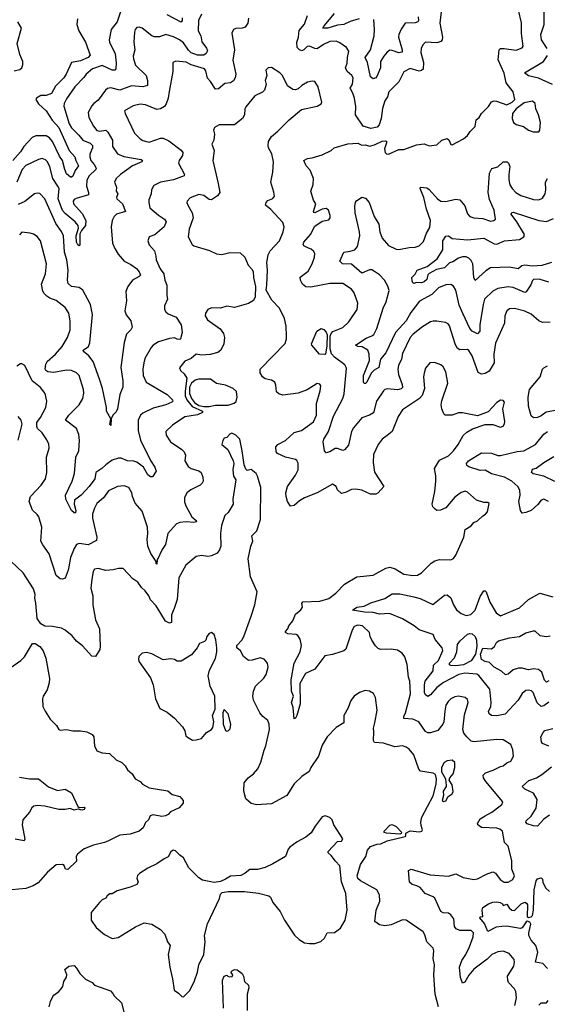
# Model space of a CAD drawing. Extents: x 2143765 to 2212931, y 878955 to 1017455.
# Tile 158 of 256: x 2159038 to 2163182, y 947024 to 954762. Entities that reach past the tile are written whole.
import ezdxf

# ---------------------------------------------------------------- set-up
doc = ezdxf.new("R2010")
doc.units = 0

msp = doc.modelspace()

# ---------------------------------------------------------------- linework, layer by layer
at = {"layer": '0CON20XD'}
for points in [[(2159490.9, 954769.1), (2159485.6, 954725), (2159503.6, 954675), (2159554.4, 954585), (2159590.8, 954485), (2159575.6, 954465), (2159515, 954439.2), (2159443.8, 954426.2), (2159402.9, 954335), (2159383.2, 954305), (2159319.4, 954240.6), (2159287.8, 954182.2), (2159245, 954167.1), (2159205, 954165.4), (2159169.2, 954145), (2159164.6, 954135), (2159185, 954100.5), (2159245.2, 954045.2), (2159293.3, 953973.3), (2159346.4, 953916.4), (2159425.7, 953735.7), (2159471.8, 953685), (2159479.6, 953655), (2159500.9, 953615), (2159472.6, 953577.4), (2159455, 953532.9), (2159445, 953524.3), (2159436, 953526), (2159405, 953551.2), (2159391.1, 953585), (2159375.3, 953655), (2159350.8, 953690.8), (2159295, 953804.6), (2159271.1, 953835), (2159245, 953849.5), (2159165, 953848.7), (2159135, 953837.3), (2159069.3, 953765), (2159045.3, 953725), (2158983.7, 953656.3)], [(2159829.1, 954825), (2159803.4, 954746.6), (2159757.5, 954685), (2159740, 954605), (2159743.3, 954585), (2159788.9, 954495), (2159795.3, 954424.7), (2159792.5, 954375), (2159784.3, 954365.7), (2159765, 954365.5), (2159685, 954402.1), (2159610.8, 954375), (2159559.5, 954335), (2159541.9, 954308.1), (2159469.6, 954235), (2159405, 954140), (2159386.7, 954105), (2159384.1, 954084.1), (2159426.3, 953945), (2159445, 953911.5), (2159503.3, 953855), (2159533.3, 953815), (2159592.4, 953792.4), (2159610.8, 953775), (2159610.7, 953755), (2159589.2, 953705), (2159587.6, 953685), (2159597.8, 953655), (2159623.5, 953625), (2159639.1, 953595), (2159635.3, 953584.8), (2159583.6, 953535), (2159565, 953501.2), (2159562.1, 953455), (2159578.5, 953405), (2159578, 953385), (2159481.7, 953358.3), (2159465, 953348.6), (2159457.5, 953335), (2159461.2, 953315), (2159529.3, 953239.3), (2159556.5, 953185), (2159555, 953145.7), (2159523.3, 953106.7), (2159511.2, 953078.8), (2159510, 952990), (2159505, 952986.2), (2159495, 952993.6), (2159483.5, 953015), (2159481.8, 953065), (2159498.9, 953125), (2159497.1, 953145), (2159474.3, 953175), (2159395, 953240), (2159375, 953263.3), (2159340.7, 953355), (2159346.6, 953435), (2159338.4, 953455), (2159297.8, 953515), (2159275.4, 953605), (2159256.4, 953645), (2159240.2, 953660.2), (2159215, 953671.1), (2159185, 953664.4), (2159085, 953615.5), (2159057.5, 953585), (2159015, 953484.4)], [(2160465.8, 954805), (2160441.8, 954755), (2160439.1, 954675), (2160461.2, 954635), (2160469.5, 954589.5), (2160505, 954540), (2160512.5, 954517.5), (2160503.7, 954496.3), (2160485, 954483.1), (2160435, 954482.7), (2160385, 954502.1), (2160363.3, 954523.3), (2160325, 954580.5), (2160292.7, 954605), (2160245, 954628), (2160185, 954647.1), (2160135, 954628.9), (2160095, 954626.7), (2160075, 954635.4), (2160000, 954695), (2159975, 954703.5), (2159959.1, 954700.9), (2159945.5, 954685), (2159939.6, 954665), (2159935.6, 954585), (2159941.5, 954525), (2159930, 954475), (2159932.1, 954455), (2159946.8, 954405), (2160031.1, 954325), (2160040.5, 954285), (2160040.8, 954245), (2160004, 954236), (2159915, 954242.7), (2159825, 954209.7), (2159755, 954225.9), (2159728.5, 954221.5), (2159712.2, 954207.7), (2159655, 954130.8), (2159620, 954105), (2159604.3, 954085), (2159575, 954032.5), (2159580.6, 953995), (2159617.1, 953925), (2159645, 953890.5), (2159665, 953885.4), (2159713.3, 953893.3), (2159729.8, 953879.8), (2159766.2, 953815), (2159766.4, 953765), (2159805, 953709.4), (2159855, 953686.7), (2159992.5, 953665), (2160003.3, 953655), (2159996.7, 953645), (2159925, 953613.6), (2159829.4, 953545), (2159795.6, 953515), (2159781.5, 953485), (2159797.1, 953445), (2159796.7, 953415), (2159807.5, 953395), (2159798.6, 953365), (2159801.4, 953355), (2159845.6, 953315), (2159870, 953255), (2159797.5, 953235), (2159779.2, 953215), (2159765, 953183.3), (2159756.9, 953135), (2159768.1, 953005), (2159783.9, 952963.9), (2159810.6, 952920.6), (2159859.2, 952865), (2159911.7, 952838.3), (2159955, 952805.8), (2159975, 952782), (2159985.7, 952755), (2159976.3, 952743.7), (2159924.6, 952715.4), (2159886.7, 952665), (2159872.6, 952627.4), (2159877.8, 952552.2), (2159862.7, 952475), (2159875, 952442), (2159910, 952395), (2159921.4, 952345), (2159912, 952325), (2159877.8, 952292.2), (2159857.5, 952225), (2159832.1, 952027.9), (2159847, 951923), (2159846.7, 951875), (2159823.2, 951816.8), (2159805.7, 951705), (2159795, 951681.2), (2159770, 951655), (2159757.5, 951625), (2159755, 951572.5), (2159745, 951580), (2159752.5, 951625), (2159720, 951685), (2159720.8, 951715), (2159689.2, 951865), (2159665, 951936.7), (2159615.5, 952075), (2159580.5, 952120.5), (2159539.2, 952155), (2159536, 952165), (2159577.1, 952195), (2159587.6, 952222.4), (2159608.4, 952445), (2159594.7, 952524.7), (2159535, 952636.5), (2159505, 952657.1), (2159445, 952665.6), (2159417.9, 952687.9), (2159412, 952715), (2159418.4, 952795), (2159407.5, 952875), (2159390, 952935), (2159381.6, 953065), (2159365, 953098.9), (2159320.6, 953160.6), (2159235, 953354.3), (2159195, 953395.8), (2159175, 953399.2), (2159153, 953393), (2159077.2, 953332.8), (2159025, 953310)], [(2160836.4, 954775), (2160830, 954735), (2160810, 954705), (2160785, 954697.1), (2160735.7, 954694.3), (2160716.7, 954685), (2160704.1, 954655.9), (2160724.5, 954524.5), (2160712.2, 954445), (2160735.5, 954334.5), (2160730, 954305), (2160716.8, 954283.2), (2160695, 954267.5), (2160649.1, 954260.9), (2160599.7, 954220.3), (2160575, 954216.9), (2160537.5, 954277.5), (2160513.8, 954303.8), (2160500.5, 954360.5), (2160489.4, 954375), (2160385, 954407.8), (2160345, 954429.2), (2160264.1, 954435.9), (2160240, 954425), (2160240, 954355), (2160210.9, 954199.1), (2160204.2, 954145), (2160189.3, 954100.8), (2160175, 954080.6), (2160145, 954061.1), (2160115, 954057.9), (2160025, 954093.8), (2159985, 954099.5), (2159930, 954085), (2159861.2, 954045), (2159865.8, 954025), (2159940, 953870), (2159984.2, 953825), (2160005, 953813.6), (2160055, 953800.9), (2160145, 953831.8), (2160165, 953832.5), (2160210.6, 953810.6), (2160307.3, 953737.3), (2160318.2, 953718.2), (2160316.7, 953695), (2160289.6, 953655), (2160285.5, 953635), (2160332, 953545), (2160330, 953535), (2160245, 953503.1), (2160145, 953484.6), (2160091.9, 953458.1), (2160073.4, 953426.6), (2160071.1, 953395), (2160052.7, 953347.3), (2160051.5, 953325), (2160060.6, 953285), (2160127.5, 953225), (2160174.4, 953195), (2160187.5, 953175), (2160171.9, 953135), (2160099.2, 953070.8), (2160055, 953056.2), (2160044.3, 953025), (2160055, 952993.3), (2160097.1, 952945), (2160108, 952905), (2160108.8, 952875), (2160140.5, 952805), (2160170.3, 952765), (2160176.7, 952715), (2160193.1, 952675), (2160192.5, 952595), (2160198.1, 952565), (2160176, 952514), (2160174.6, 952485), (2160185, 952466.9), (2160205, 952450), (2160266.2, 952425), (2160306.7, 952365), (2160313.5, 952305), (2160302, 952255), (2160295, 952248), (2160275, 952250.8), (2160255, 952262.5), (2160215, 952257.5), (2160128.5, 952231.5), (2160087.1, 952205), (2160069.5, 952185), (2160021.6, 952098.4), (2160012.9, 952065), (2160006.2, 952015), (2160007.9, 951965), (2160032.5, 951915), (2160197, 951817), (2160239.2, 951775), (2160240, 951765), (2160232.5, 951757.5), (2160185.8, 951735), (2160085, 951710), (2160005, 951670.4), (2159986.7, 951655), (2159967.5, 951615), (2159967.9, 951535), (2159987.1, 951457.1), (2160065, 951298.8), (2160100.6, 951245), (2160110, 951215), (2160080.5, 951169.5), (2160065, 951168.5), (2160043.8, 951185), (2160009.6, 951245), (2159957.5, 951285), (2159935, 951293.2), (2159885, 951296.1), (2159835, 951316), (2159815, 951316), (2159765, 951301.6), (2159713.8, 951265), (2159684.1, 951235.9), (2159637.1, 951205), (2159628.2, 951155), (2159584.5, 951095), (2159519.4, 951025), (2159467.1, 950985), (2159466.9, 950955), (2159480, 950905), (2159475, 950887.5), (2159465, 950886.7), (2159445, 950906.2), (2159399.4, 950995), (2159398.1, 951025), (2159449.4, 951135), (2159468.9, 951195), (2159479.4, 951325), (2159502.9, 951375), (2159508.1, 951455), (2159501.1, 951501.1), (2159485, 951549.2), (2159398.8, 951615), (2159422.5, 951655), (2159504.7, 951735.3), (2159534.6, 951785.4), (2159541.7, 951828.3), (2159539.1, 951855), (2159505, 951965.8), (2159485, 951987.8), (2159445, 952005.5), (2159405, 952009.1), (2159305, 951988.8), (2159260, 951995), (2159244.2, 952004.2), (2159239.1, 952015), (2159243.2, 952055), (2159253.8, 952075), (2159320, 952135), (2159372.5, 952195), (2159414.6, 952265), (2159433.6, 952325), (2159434.5, 952395), (2159422.5, 952455), (2159395, 952501.4), (2159323.8, 952555), (2159275, 952573.8), (2159250.2, 952590.2), (2159230, 952610), (2159219.9, 952629.9), (2159208.2, 952685), (2159240.6, 952765), (2159247.3, 952845), (2159200, 953025), (2159175, 953057.5), (2159145, 953075.8), (2159120, 953085), (2159055, 953092), (2159035, 953072)], [(2160313.6, 954776.4), (2160313.2, 954756.8), (2160305, 954744.3), (2160195, 954801.1)], [(2162349.4, 954825), (2162338.1, 954735), (2162360.4, 954625), (2162357.8, 954605), (2162345, 954591.5), (2162315, 954580.4), (2162225.4, 954584.6), (2162204.5, 954565), (2162192.1, 954535), (2162188.5, 954505), (2162209.3, 954425), (2162206.6, 954373.4), (2162195, 954361.9), (2162175, 954359.1), (2162105, 954377.8), (2162055, 954353.8), (2162015.3, 954274.7), (2161936.5, 954195), (2161927.5, 954155), (2161905, 954124.2), (2161886.7, 954065), (2161877.1, 953985), (2161862.6, 953937.4), (2161845, 953918.5), (2161797.3, 953907.3), (2161735, 953926), (2161674.6, 954015), (2161678.7, 954081.3), (2161668.5, 954145), (2161655.5, 954185), (2161632.7, 954225), (2161652.1, 954255), (2161657.9, 954305), (2161645.6, 954325), (2161610.6, 954355), (2161596.5, 954385), (2161610.2, 954419.8), (2161612.7, 954465), (2161624.4, 954515), (2161605.8, 954545), (2161551.7, 954581.7), (2161523.2, 954593.2), (2161475, 954590), (2161423.2, 954566.7), (2161375, 954532.7), (2161355, 954535.3), (2161315, 954553.3), (2161295, 954552.5), (2161271.1, 954525), (2161255, 954517.6), (2161234.5, 954524.5), (2161218.1, 954545), (2161215.2, 954585), (2161227.2, 954625), (2161232.9, 954677.1), (2161273.9, 954726.1), (2161298.2, 954795)], [(2161705, 954769.6), (2161635, 954748.7), (2161585, 954725.4), (2161535, 954720.2), (2161457.1, 954697.1), (2161420, 954695), (2161428.9, 954715), (2161509.9, 954810.1)], [(2162168.2, 954785), (2162170, 954755), (2162164.2, 954745), (2162145, 954737.9), (2162066.2, 954735), (2162035, 954688.8), (2162015.6, 954645), (2162013.6, 954626.4), (2162042.9, 954525), (2162041.9, 954508.1), (2162015, 954503.2), (2161965, 954520.9), (2161945, 954521.8), (2161925, 954507.7), (2161897.8, 954475), (2161871.6, 954435), (2161870.8, 954385), (2161843.5, 954316.5), (2161835, 954304.3), (2161815, 954296.9), (2161794.7, 954314.7), (2161770, 954425), (2161752.5, 954465), (2161792.6, 954525), (2161821.8, 954635), (2161825.3, 954685), (2161818.9, 954765)], [(2161902.8, 953747.2), (2161907.7, 953717.7), (2161918.3, 953708.3), (2161935, 953706.2), (2162015, 953741.9), (2162055, 953742.9), (2162155, 953778.5), (2162215, 953787.5), (2162255, 953770.8), (2162315, 953780), (2162355, 953816.9), (2162395, 953830), (2162408.3, 953818.3), (2162425, 953782.5), (2162435, 953780), (2162525, 953826.2), (2162555, 953851.2), (2162576, 953885), (2162615, 953922.5), (2162624.2, 953975), (2162646.8, 953993.2), (2162664.5, 954025.5), (2162720.5, 954079.5), (2162745, 954116.9), (2162765, 954124.4), (2162783, 954123), (2162865, 954093.8), (2162906.4, 954113.6), (2162927.5, 954135), (2162913.8, 954195), (2162859.4, 954265), (2162843.1, 954343.1), (2162797.6, 954447.6), (2162805.5, 954524.5), (2162815, 954535.7), (2162843, 954537), (2162936.8, 954523.2), (2162985, 954541.2), (2162994, 954555), (2162979.2, 954655), (2162979.1, 954739.1), (2162956.4, 954836.4)], [(2163182.6, 954535), (2163137.9, 954605), (2163131.1, 954645), (2163156.7, 954725), (2163158.2, 954831.8)], [(2158995, 954360.4), (2159039.4, 954370.6), (2159053.8, 954385), (2159063.2, 954406.8), (2159061.9, 954435), (2159039, 954489), (2159017.7, 954575), (2159053.1, 954695), (2159022.8, 954745)], [(2163222, 954252), (2163113.6, 954303.6), (2163035, 954321.3), (2163004, 954345), (2163153.3, 954435), (2163185, 954480)], [(2161014.6, 953845.4), (2161065, 953886), (2161155, 953976), (2161252.7, 954057.3), (2161375, 954083.8), (2161405, 954102.5), (2161412.5, 954115), (2161381.2, 954235), (2161355, 954277.5), (2161335, 954280), (2161298.3, 954271.7), (2161255, 954246.2), (2161225, 954218.8), (2161205, 954211.2), (2161184.2, 954214.2), (2161142.7, 954242.7), (2161103.3, 954325), (2161082.5, 954345), (2161015, 954387.5), (2160990, 954385), (2160972.5, 954365), (2160978.8, 954325), (2160966.2, 954285), (2160974.2, 954254.2), (2160960.2, 954209.8), (2160945, 954193.1), (2160885, 954164.2), (2160815, 954078.8), (2160807, 954063), (2160804.4, 954015), (2160787.5, 953985), (2160725, 953935.5), (2160604.2, 953935.8), (2160568.8, 953915), (2160560, 953895), (2160567.3, 953862.7), (2160562.5, 953815), (2160546.2, 953785), (2160566.5, 953735), (2160554.3, 953655), (2160598.1, 953475), (2160608.8, 953405), (2160592.7, 953377.3), (2160545, 953347.1), (2160525, 953348.6), (2160485, 953380.6), (2160445, 953387.5), (2160377.3, 953362.7), (2160354.2, 953335.8), (2160351.2, 953325), (2160357.5, 953305), (2160393.3, 953243.3), (2160400.9, 953205), (2160368.8, 953115), (2160360, 953055), (2160392.9, 952995), (2160405, 952985.8), (2160527.6, 952947.6), (2160585, 952921.1), (2160625, 952916.9), (2160687.9, 952932.1), (2160769.4, 952929.4), (2160806, 952895), (2160832.4, 952832.4), (2160861.7, 952801.7), (2160872.7, 952782.7), (2160874.2, 952735), (2160890, 952665), (2160887.5, 952585), (2160873.2, 952556.8), (2160835, 952530.8), (2160725, 952500), (2160665, 952510), (2160615.9, 952495.9), (2160545, 952497.5), (2160516.7, 952485), (2160498, 952455), (2160496, 952435), (2160514.3, 952404.3), (2160612.7, 952332.7), (2160640, 952295), (2160647.5, 952265), (2160642.5, 952215), (2160617.5, 952165), (2160595, 952147.5), (2160535, 952132.3), (2160465, 952126.7), (2160425, 952132.5), (2160385, 952100.5), (2160335, 952077.5), (2160294.2, 952025.8), (2160300, 952005), (2160329.5, 951979.5), (2160350.3, 951945), (2160336.5, 951843.5), (2160338.4, 951805), (2160349.9, 951775), (2160392.8, 951722.8), (2160473.1, 951685), (2160475, 951674.4), (2160435, 951657.5), (2160335, 951642.5), (2160239.2, 951575), (2160185.8, 951525), (2160188.1, 951498.1), (2160222, 951445), (2160312, 951385), (2160330, 951365), (2160339.7, 951339.7), (2160335.8, 951295), (2160361.4, 951251.4), (2160385, 951234.4), (2160445, 951218.1), (2160464.5, 951204.5), (2160477.4, 951167.4), (2160478.6, 951135), (2160471.3, 951118.7), (2160455.5, 951104.5), (2160382.4, 951067.6), (2160350.8, 951045), (2160331.4, 951005), (2160332.8, 950972.8), (2160342.4, 950942.4), (2160390.6, 950855), (2160425, 950826.9), (2160427.1, 950815), (2160405, 950810), (2160345, 950816.4), (2160295, 950810.6), (2160269.5, 950800.5), (2160201.1, 950725), (2160182.2, 950637.8), (2160157.7, 950597.7), (2160118.1, 950515), (2160115, 950483.8), (2160110, 950485), (2160110, 950505), (2160067.6, 950567.6), (2160045.6, 950625), (2160037.9, 950677.9), (2160044.5, 950725), (2160041.2, 950775), (2160000.7, 950900.7), (2159945, 950963.3), (2159924.2, 951015), (2159919.2, 951045), (2159895, 951086.2), (2159858.3, 951098.3), (2159805.7, 951094.3), (2159735, 951058.6), (2159696.5, 951005), (2159645, 950958.9), (2159625.8, 950924.2), (2159610, 950875), (2159608.4, 950845), (2159644.3, 950695.7), (2159640, 950670), (2159575, 950636), (2159505, 950646.2), (2159485, 950638), (2159465, 950605.8), (2159436.8, 950535), (2159422.9, 950462.9), (2159419.1, 950435), (2159395, 950373.3), (2159375, 950365.7), (2159355, 950367.1), (2159325.5, 950395), (2159268.9, 950565), (2159218.6, 950635), (2159204.4, 950664.4), (2159211.4, 950775), (2159187.8, 950855), (2159174.5, 950874.5), (2159137.2, 950907.2), (2159113.3, 950975), (2159122.9, 951015), (2159206.7, 951103.3), (2159240.6, 951155), (2159250.5, 951205), (2159247.5, 951325), (2159270, 951395), (2159267, 951427), (2159251.2, 951461.2), (2159214.5, 951514.5), (2159178.3, 951548.3), (2159171.4, 951565), (2159172.4, 951597.6), (2159200, 951635), (2159242.9, 951715), (2159251.4, 951765), (2159236.9, 951825), (2159201.5, 951871.5), (2159136.2, 951925), (2159078.8, 952045), (2159055, 952058.8), (2159045, 952058.8), (2159015, 952040)], [(2163115, 953880), (2163123.8, 953895), (2163128, 953955), (2163114.1, 954014.1), (2163093.2, 954063.2), (2163087.5, 954105), (2163065, 954121.8), (2163001.3, 954108.7), (2162937.8, 954062.2), (2162908.8, 954025), (2162907, 953987), (2162916.7, 953955), (2162938.3, 953938.3), (2162995, 953923.3), (2163035, 953893.3), (2163071.7, 953881.7), (2163115, 953880)], [(2162927.5, 947015), (2162940, 947075), (2162934.2, 947125), (2162925, 947146.7), (2162877.5, 947195), (2162871.4, 947215), (2162870.8, 947245), (2162887.5, 947275), (2162919.4, 947325), (2162925.6, 947355), (2162922.5, 947375), (2162883.4, 947423.4), (2162835, 947440.6), (2162795, 947437.8), (2162745.8, 947415), (2162710.4, 947379.6), (2162605, 947300), (2162565, 947254.3), (2162535, 947199.4), (2162515, 947190.8), (2162500, 947235), (2162491.4, 947315), (2162512.2, 947367.8), (2162543.4, 947415), (2162572.3, 947475), (2162600.9, 947555), (2162601.5, 947585), (2162585, 947604.4), (2162495.4, 947605.4), (2162466.8, 947616.8), (2162454.4, 947635), (2162447.3, 947695), (2162425, 947726.7), (2162405, 947740), (2162365, 947742.9), (2162345, 947754.3), (2162298, 947858), (2162285, 947869.1), (2162224.2, 947895), (2162182.5, 947942.5), (2162158.8, 947955), (2162120, 947965), (2162098.8, 947985), (2162090.8, 948075), (2162113.6, 948086.4), (2162261.1, 948041.1), (2162405, 948031.1), (2162465, 948048.6), (2162520.7, 948020.7), (2162605, 948004.5), (2162635, 948009.5), (2162705, 948048.1), (2162755, 948064.2), (2162775, 948056), (2162812.5, 948005), (2162844.5, 947984.5), (2162875, 947984.4), (2162911.2, 948005), (2162924, 948035), (2162904.4, 948085), (2162904.3, 948155), (2162875.7, 948265.7), (2162846.7, 948295), (2162829.5, 948385), (2162810.4, 948400.4), (2162785, 948408.4), (2162665, 948414.1), (2162635.6, 948435), (2162634.5, 948445.5), (2162655, 948481.2), (2162693.8, 948505), (2162747.1, 948535), (2162812, 948585), (2162824, 948595), (2162832.5, 948615), (2162700.4, 948775), (2162681.9, 948805), (2162679.2, 948825), (2162697.6, 948842.4), (2162756.6, 948863.4), (2162815, 948894.3), (2162835, 948897.1), (2162865, 948923.1), (2162895.8, 948934.2), (2162915.9, 948974.1), (2162912.9, 949025), (2162895, 949066), (2162835, 949102), (2162785.8, 949105.8), (2162605, 949086.9), (2162583.1, 949093.1), (2162549.4, 949125), (2162527.5, 949155), (2162517.8, 949185), (2162531.3, 949298.7), (2162561.4, 949395), (2162555, 949420), (2162536.7, 949435), (2162484.5, 949445.5), (2162455, 949440), (2162424.2, 949425), (2162403.1, 949405), (2162384.5, 949375), (2162377.8, 949327.8), (2162370, 949245), (2162361.5, 949225), (2162322.5, 949175), (2162265, 949157.5), (2162245, 949157.8), (2162225, 949168.6), (2162172, 949245), (2162124.8, 949264.8), (2162055, 949271.4), (2162054.6, 949285), (2162068, 949315), (2162108.9, 949465), (2162103.5, 949565), (2162091.8, 949595), (2162081.5, 949695), (2162064.2, 949755), (2162041.2, 949785), (2162005, 949807.1), (2161955, 949815.6), (2161872.7, 949812.7), (2161855, 949820), (2161831.7, 949841.7), (2161804.2, 949885), (2161790, 949915), (2161785.8, 949945.8), (2161729.8, 949999.8), (2161695, 950003.9), (2161665.4, 949994.6), (2161648.9, 949965), (2161598.8, 949815), (2161585, 949802.5), (2161560, 949795), (2161495, 949772.9), (2161435, 949761.8), (2161355, 949658.2), (2161282.5, 949625), (2161239.1, 949545), (2161241.6, 949385), (2161215, 949294.3), (2161205, 949273.3), (2161195, 949267.5), (2161186.4, 949356.4), (2161172, 949395), (2161188.1, 949445), (2161174, 949485), (2161170.9, 949575), (2161195, 949706.2), (2161240.5, 949795), (2161250.8, 949845), (2161241.2, 949895), (2161222.7, 949922.7), (2161210, 949930), (2161145, 949936), (2161126.7, 949945), (2161126.7, 949955), (2161143.8, 949975), (2161151.7, 949998.3), (2161183.2, 950036.8), (2161205, 950090), (2161247.5, 950125), (2161260, 950145), (2161253.8, 950175), (2161261.7, 950188.3), (2161395, 950193.1), (2161465, 950214.4), (2161520, 950255), (2161590, 950325), (2161685.5, 950384.5), (2161815, 950398.1), (2161915, 950452.7), (2161945, 950460.6), (2161986.3, 950446.3), (2162055.5, 950405.5), (2162125, 950394.5), (2162163.2, 950396.8), (2162194.5, 950415.5), (2162269.6, 950490.4), (2162299.3, 950510.7), (2162335, 950520), (2162425, 950516.7), (2162445, 950527.5), (2162463.8, 950555), (2162525.7, 950695), (2162536, 950755), (2162585, 950784), (2162605, 950810), (2162635, 950823.3), (2162675, 950862), (2162696.7, 950875), (2162712.5, 950895), (2162725, 950960), (2162715, 950967.5), (2162685, 950967.5), (2162625, 950987.5), (2162555, 951048.8), (2162537, 951057), (2162505, 951047.5), (2162455, 951008.9), (2162385, 950927.1), (2162343.4, 950906.6), (2162315, 950905.6), (2162300.8, 950915), (2162283.1, 950935), (2162277.5, 950955), (2162300, 951055), (2162306.8, 951136.8), (2162307.3, 951177.3), (2162297.5, 951235), (2162335, 951300.4), (2162405.3, 951334.7), (2162445, 951374), (2162482.5, 951425), (2162520.6, 951495), (2162549.1, 951520.9), (2162595, 951547.1), (2162695, 951580), (2162755, 951580.8), (2162815, 951561.1), (2162835, 951567.1), (2162846.5, 951585), (2162847.8, 951605), (2162834.3, 951704.3), (2162846.1, 951756.1), (2162835, 951770), (2162815, 951772.5), (2162785, 951753.8), (2162718.7, 951681.3), (2162635, 951648.8), (2162515, 951672.9), (2162485, 951671.4), (2162435, 951654.4), (2162380, 951655), (2162370, 951665), (2162354.5, 951704.5), (2162349.5, 951735), (2162353, 951767), (2162401.4, 951905), (2162385.6, 951995), (2162365, 952034), (2162345, 952050.8), (2162295, 952068.8), (2162260, 952065), (2162226.2, 952025), (2162214.4, 951985.6), (2162209.2, 951955), (2162216.9, 951865), (2162200.2, 951809.8), (2162178, 951785), (2162045, 951696), (2162011.4, 951645), (2161962.9, 951527.1), (2161923.8, 951495), (2161884.6, 951465.4), (2161855, 951423.3), (2161816.7, 951345), (2161813.3, 951283.3), (2161825.5, 951205.5), (2161898.8, 951095), (2161853.3, 951045), (2161835.7, 951034.3), (2161794.4, 951034.4), (2161725, 951064.2), (2161675, 951074), (2161645, 951070.8), (2161602.1, 951047.9), (2161565, 951038.6), (2161535, 951066.7), (2161523.8, 951093.8), (2161495, 951113.3), (2161375, 951042.9), (2161274, 951005), (2161235, 950981.9), (2161195, 950944.3), (2161165, 950938.8), (2161142.2, 950975), (2161130, 951015), (2161128.5, 951045), (2161142.7, 951095), (2161205, 951182.2), (2161224.6, 951225), (2161226.2, 951276.2), (2161215, 951298.8), (2161204, 951306), (2161125, 951325.5), (2161062.5, 951352.5), (2161051.4, 951365), (2161050, 951405), (2161066.2, 951425), (2161126, 951455), (2161195, 951517.5), (2161252.5, 951535), (2161345, 951603.1), (2161370, 951655), (2161370, 951745), (2161398.8, 951845), (2161402.5, 951885), (2161395, 951897.5), (2161375, 951902.5), (2161295.6, 951854.4), (2161225, 951826.9), (2161105, 951810.6), (2161073, 951823), (2161055, 951838.8), (2161050.9, 951890.9), (2161041.2, 951915), (2161015, 951930), (2160965, 951940.8), (2160944.5, 951954.5), (2160926.6, 951986.6), (2160926.9, 952015), (2161122.1, 952217.9), (2161134.3, 952255), (2161134.3, 952275), (2161130.6, 952355), (2161117.1, 952415), (2161079.4, 952495), (2161019.4, 952559.4), (2160973.6, 952636.4), (2160980, 952675), (2160983.1, 952795), (2160978, 952855), (2160988.9, 952915), (2161005.7, 952945), (2161077.7, 953025), (2161106.2, 953095), (2161114.6, 953134.6), (2161105, 953168.6), (2161011.2, 953271.2), (2160967.5, 953305), (2160973.8, 953325), (2160988.3, 953341.7), (2161025, 953357.5), (2161038.1, 953375), (2161035, 953407.5), (2161010, 953485), (2161026.6, 953565), (2161032.5, 953645), (2161018.5, 953708.5), (2160992.5, 953755), (2160988.5, 953775), (2160993.5, 953805), (2161014.6, 953845.4)], [(2163205, 952384.4), (2163145, 952382.5), (2163115, 952395.7), (2163055, 952448.1), (2163005, 952471.5), (2162925, 952493.3), (2162885, 952488.9), (2162865.5, 952474.5), (2162848.9, 952435), (2162845, 952376.7), (2162775, 952220), (2162763.1, 952133.1), (2162765.4, 952064.6), (2162725, 951999.2), (2162695, 951980.8), (2162665, 951975.7), (2162640.5, 951990.5), (2162591.4, 952121.4), (2162565, 952163.1), (2162555, 952169.4), (2162495, 952168.2), (2162475, 952180), (2162458.7, 952215), (2162415.4, 952355.4), (2162403.3, 952373.3), (2162382.2, 952382.2), (2162315, 952394.4), (2162285, 952392.9), (2162265, 952387.1), (2162195, 952342.2), (2162125, 952287.3), (2162105.5, 952265), (2162045, 952140), (2162036.1, 952095), (2162013.1, 952045), (2162007.8, 952015), (2162012.2, 951975), (2162043.5, 951895), (2162045, 951872), (2162035, 951861.5), (2162005.8, 951854.2), (2161925, 951861.5), (2161905, 951855.5), (2161895, 951845.6), (2161841.5, 951765), (2161816.8, 951673.2), (2161786.4, 951653.6), (2161725, 951633.3), (2161658.9, 951555), (2161644.6, 951525), (2161620.8, 951419.2), (2161588.9, 951381.1), (2161575, 951377.1), (2161535, 951391.1), (2161515, 951391.1), (2161475, 951367.1), (2161445, 951359.2), (2161433, 951373), (2161422.5, 951445), (2161426.9, 951465), (2161462.8, 951527.2), (2161502.8, 951647.2), (2161575, 951785.8), (2161587.7, 951822.3), (2161604.4, 952025), (2161590.6, 952050.6), (2161511.2, 952111.2), (2161487.1, 952137.1), (2161477.8, 952175), (2161477.2, 952275), (2161483.8, 952296.2), (2161497.3, 952312.7), (2161575, 952344.4), (2161623.1, 952386.9), (2161688, 952485), (2161693.8, 952535), (2161664.2, 952615), (2161644.6, 952644.6), (2161575, 952689.5), (2161475, 952688.5), (2161325, 952659.4), (2161285, 952664.2), (2161260, 952685), (2161242.5, 952715), (2161242.1, 952737.9), (2161303.3, 952785), (2161336.2, 952843.8), (2161354.4, 952895), (2161355.6, 952925), (2161345, 952943.8), (2161328.6, 952958.6), (2161306.2, 952966.2), (2161270.8, 952985), (2161265.7, 952995), (2161270.5, 953015), (2161320.9, 953075), (2161355, 953140.5), (2161415, 953178), (2161465, 953190), (2161476.7, 953205), (2161476.4, 953223.6), (2161463.8, 953265), (2161445, 953277.5), (2161415, 953274.4), (2161355, 953243.5), (2161348.1, 953248.1), (2161345.6, 953255), (2161364.4, 953315), (2161346, 953345), (2161324.3, 953415), (2161342.7, 953467.3), (2161346.7, 953515), (2161318.9, 953578.9), (2161288.8, 953615), (2161270, 953655), (2161297.7, 953672.3), (2161335, 953675.8), (2161415, 953701.2), (2161484.2, 953735), (2161508.8, 953755), (2161615, 953787.5), (2161695, 953793.3), (2161725, 953776.2), (2161755, 953780), (2161785, 953768), (2161825, 953778.1), (2161885, 953809.1), (2161911.7, 953811.7), (2161918.5, 953808.5), (2161919.5, 953795), (2161902.8, 953747.2)], [(2163195, 952700.8), (2163117.2, 952722.8), (2163075, 952719.4), (2163065, 952713.8), (2163052.3, 952677.7), (2163015.8, 952624.2), (2163005, 952617.3), (2162915, 952656.8), (2162875, 952662.9), (2162795, 952648.8), (2162755, 952629.4), (2162689.6, 952565), (2162677.3, 952525), (2162652.3, 952365), (2162652.9, 952315), (2162635, 952294.3), (2162592.9, 952315), (2162574.4, 952335), (2162520.9, 952449.1), (2162489, 952519), (2162465, 952638), (2162445, 952668.6), (2162425, 952680), (2162385, 952678.8), (2162328, 952655), (2162275, 952602.2), (2162179.5, 952550.5), (2162109.9, 952460.1), (2162073.9, 952395), (2161989.7, 952305), (2161914, 952145), (2161873.3, 952095), (2161860, 952030), (2161822.4, 952007.6), (2161800, 951985), (2161765, 951912.5), (2161755, 951903.8), (2161745, 951903.3), (2161739.2, 951915), (2161737.8, 951965), (2161785.9, 952084.1), (2161784.1, 952134.1), (2161773.3, 952165), (2161727.3, 952192.7), (2161695, 952193.3), (2161676.7, 952205), (2161759.5, 952260.5), (2161805, 952276.7), (2161820.4, 952289.6), (2161843.2, 952335), (2161893.3, 952495), (2161915.9, 952545), (2161939.2, 952635), (2161929.3, 952669.3), (2161902.3, 952715), (2161865, 952756.4), (2161825, 952784.6), (2161805, 952795.4), (2161785, 952797.2), (2161725, 952771.5), (2161645, 952840), (2161573.9, 952843.9), (2161553.6, 952863.6), (2161584.4, 952935.6), (2161635, 952942.5), (2161670, 952955), (2161691.3, 952978.7), (2161708.7, 953065), (2161708.4, 953095), (2161673.8, 953245), (2161670.6, 953295), (2161675, 953327.5), (2161685, 953342.5), (2161706.7, 953353.3), (2161725, 953366.7), (2161755, 953360), (2161783.8, 953325), (2161821.9, 953215), (2161860, 953155), (2161866.7, 953095), (2161884.4, 953045), (2161935, 952988.6), (2161995, 952958.1), (2162015, 952955.7), (2162097.6, 952972.4), (2162145, 952974.4), (2162176, 952984), (2162209.8, 953020.2), (2162233.8, 953085), (2162259.5, 953130.5), (2162265.3, 953185), (2162234.4, 953274.4), (2162212.5, 953365), (2162184.2, 953435), (2162185, 953447.5), (2162235, 953440.6), (2162255, 953428.9), (2162320.9, 953355), (2162345, 953336.4), (2162385, 953332.7), (2162462, 953352), (2162495, 953346.2), (2162535, 953300), (2162555, 953237.5), (2162575, 953216), (2162605, 953204.2), (2162675, 953198.9), (2162735, 953180), (2162762.5, 953185), (2162774.2, 953195.8), (2162765.4, 953265), (2162729.3, 953349.3), (2162717.9, 953405), (2162728.2, 953555), (2162746.8, 953593.2), (2162795, 953606.9), (2162835, 953644.2), (2162866.6, 953646.6), (2162878.8, 953635), (2162888.9, 953608.9), (2162879.1, 953545), (2162879.5, 953505), (2162887.8, 953465), (2162905.6, 953435), (2162935, 953403.3), (2162975, 953379.5), (2163075, 953350), (2163115.8, 953345.8), (2163145, 953360), (2163164.5, 953395), (2163171.5, 953425), (2163167.9, 953485), (2163185, 953514.4)], [(2163216.2, 952853.8), (2163139.3, 952830.7), (2163065, 952825.7), (2163005, 952832.9), (2162983.1, 952826.9), (2162954.4, 952805.6), (2162885, 952817.1), (2162735, 952812.5), (2162700.5, 952789.5), (2162615, 952714), (2162605.6, 952735), (2162597.3, 952845), (2162585, 952869.2), (2162565, 952889.4), (2162545, 952900), (2162515, 952899.5), (2162485, 952888.5), (2162439.6, 952860.4), (2162415, 952851.1), (2162375, 952811.4), (2162311.2, 952798.8), (2162255, 952769), (2162244, 952756), (2162235, 952721.9), (2162215, 952702.5), (2162195, 952695.5), (2162155, 952696.7), (2162135, 952688), (2162125, 952694), (2162119.6, 952709.6), (2162117.5, 952735), (2162145, 952762), (2162161.2, 952795), (2162237.7, 952822.3), (2162317.8, 952882.2), (2162360.5, 952955), (2162361.1, 953025), (2162385, 953061.4), (2162405, 953064.2), (2162435, 953042.1), (2162555, 953032.9), (2162685, 953044.3), (2162765, 953002.2), (2162785, 952999.3), (2162845, 953023.6), (2162965, 953036.2), (2162999.2, 953055), (2163004.4, 953075), (2162942, 953175), (2162899.1, 953235), (2162902.8, 953247.2), (2162915, 953250), (2163115, 953183.9), (2163175, 953177.2), (2163231.2, 953198.8)], [(2161435, 952131.4), (2161393.8, 952135), (2161332.5, 952205), (2161330, 952215), (2161371.9, 952315), (2161405, 952334.2), (2161427.6, 952327.6), (2161446.4, 952306.4), (2161454.4, 952285), (2161451.4, 952198.6), (2161440, 952135), (2161435, 952131.4)], [(2163275, 951697.5), (2163172.4, 951677.6), (2163135, 951649.2), (2163105, 951636), (2163075, 951634), (2163055, 951650), (2163035.9, 951725.9), (2163033.1, 951796.9), (2163041.4, 951855), (2163125.5, 951954.5), (2163144.6, 952015), (2163154.2, 952025.8), (2163185, 952041.5)], [(2160485, 951721.7), (2160525, 951723.2), (2160575, 951732.2), (2160675, 951733.8), (2160722.2, 951747.8), (2160737.2, 951762.8), (2160746.2, 951795), (2160740, 951840), (2160715, 951864.2), (2160655, 951891.1), (2160585, 951904.4), (2160537.1, 951937.1), (2160445, 951937.7), (2160415, 951929.8), (2160386.3, 951905), (2160371.4, 951875), (2160372.3, 951825), (2160386.4, 951785), (2160411.3, 951755), (2160445, 951730.7), (2160485, 951721.7)], [(2159023.4, 951643.4), (2159046.2, 951615), (2159055.8, 951584.2), (2159022.4, 951457.6)], [(2163192, 950975), (2163155, 950993.5), (2163133.3, 950986.7), (2163107.7, 950952.3), (2163055.3, 950904.7), (2163015, 950890.4), (2162985, 950884.6), (2162970.9, 950905), (2162959.5, 950975), (2162969.6, 951025), (2162967.9, 951065), (2162951.5, 951095), (2162905, 951135.8), (2162845, 951166), (2162745, 951193.4), (2162695, 951221.3), (2162655, 951218.5), (2162565, 951248.8), (2162549.3, 951259.3), (2162546.9, 951275), (2162564.3, 951295), (2162665, 951357.5), (2162745, 951356.4), (2162795, 951338.5), (2162815, 951337.7), (2162945, 951368.2), (2162996.9, 951373.1), (2163090.8, 951425), (2163154.7, 951505.3), (2163185, 951525.7)], [(2162328.5, 947005), (2162301.1, 947105), (2162290, 947255), (2162296.4, 947335), (2162285.8, 947385), (2162291.2, 947445), (2162286.2, 947465), (2162235.7, 947515.7), (2162220.5, 947570.5), (2162206.7, 947595), (2162075, 947686), (2162045, 947687.5), (2161955, 947648), (2161905, 947640), (2161865, 947648), (2161826.7, 947675), (2161838.1, 947765), (2161868.1, 947835), (2161863.3, 947885), (2161842.5, 947922.5), (2161715, 947994.3), (2161695, 948014), (2161688.8, 948035), (2161716.1, 948123.9), (2161757.1, 948185), (2161770, 948235), (2161794.4, 948265), (2161845, 948283.3), (2161875, 948286.1), (2161925, 948309.1), (2162065, 948342.5), (2162070, 948345), (2162071.7, 948368.3), (2162105, 948386.2), (2162175, 948379.2), (2162196.2, 948385), (2162202, 948395), (2162190.7, 948430.7), (2162190, 948455), (2162198, 948495), (2162286.6, 948663.4), (2162309.2, 948755), (2162311.2, 948795), (2162305, 948830), (2162285, 948840), (2162185, 948856.2), (2162173.4, 948873.4), (2162134.6, 948984.6), (2162098.3, 949028.3), (2162074.6, 949044.6), (2162045, 949054.5), (2161985, 949048.2), (2161895, 949077.4), (2161825, 949082.5), (2161817.5, 949097.5), (2161818.6, 949165), (2161815.8, 949195), (2161828.8, 949235), (2161845.8, 949335.8), (2161832.5, 949435), (2161815.9, 949465.9), (2161785, 949486.2), (2161750.5, 949489.5), (2161707.5, 949475), (2161664.1, 949445.9), (2161639.3, 949410.7), (2161618.8, 949355), (2161583.8, 949295), (2161583.3, 949235), (2161525, 949198.8), (2161454, 949125), (2161415, 949060), (2161384.3, 948975), (2161324.5, 948885.5), (2161311.4, 948855), (2161255.4, 948814.6), (2161195, 948755.8), (2161135, 948664.2), (2161015, 948598.8), (2160898.3, 948591.7), (2160855, 948602), (2160815, 948638.9), (2160798, 948698), (2160800, 948765), (2160832.5, 948805), (2160875.6, 948834.4), (2160908, 948875), (2160933, 948927), (2160957.4, 949022.6), (2160972.2, 949055), (2161001.1, 949185), (2160997.1, 949225), (2160985.8, 949255), (2160948, 949285), (2160924.2, 949315), (2160874.5, 949415), (2160869.1, 949445), (2160874.4, 949485.6), (2160890, 949525), (2160955, 949586.2), (2160972.9, 949615), (2160988.6, 949675), (2160985.7, 949705.7), (2160957.3, 949737.3), (2160927.3, 949747.3), (2160865, 949728), (2160835, 949726.7), (2160795, 949758.8), (2160771.4, 949801.4), (2160742.9, 949825), (2160744.5, 949845), (2160783.3, 949886.7), (2160798.9, 949915), (2160854.5, 950065.5), (2160885.6, 950165), (2160902.9, 950265), (2160850.6, 950385), (2160833.3, 950525), (2160854.3, 950625.7), (2160870, 950665), (2160861.9, 950705), (2160901.4, 950745), (2160930, 950835), (2160933.1, 951085), (2160906.7, 951175), (2160895, 951196.2), (2160855, 951227.5), (2160825, 951220), (2160815, 951230), (2160800, 951265), (2160786.5, 951375), (2160766.4, 951466.4), (2160735, 951497.5), (2160705, 951512.5), (2160687.5, 951505), (2160665, 951480), (2160645, 951472.5), (2160633.8, 951455), (2160626.7, 951425), (2160674.1, 951384.1), (2160716, 951295), (2160721.2, 951275), (2160712.5, 951225), (2160717.5, 951175), (2160734.4, 951145), (2160711.4, 950995), (2160715.8, 950955), (2160675, 950888.8), (2160650, 950865), (2160622.8, 950787.2), (2160614.4, 950725), (2160616.7, 950625), (2160607.5, 950595), (2160589.8, 950570.2), (2160545, 950547.8), (2160515, 950544.4), (2160465, 950550.6), (2160425, 950542.9), (2160343.8, 950475), (2160287.5, 950375), (2160273.6, 950205), (2160252.5, 950135), (2160229.5, 950085), (2160229.2, 950025), (2160215, 950020), (2160184.4, 950035), (2160109.2, 950155), (2160065, 950204), (2160052.9, 950235), (2160022.9, 950275), (2159995, 950300.8), (2159965, 950341.4), (2159926.8, 950366.8), (2159849.5, 950449.5), (2159815, 950449.4), (2159771.8, 950438.2), (2159715, 950433.1), (2159655, 950449.3), (2159625, 950444.2), (2159615.5, 950425), (2159603.5, 950365), (2159597.8, 950295), (2159612.5, 950235), (2159612.2, 950165), (2159633.3, 950045), (2159664.3, 949975), (2159669.4, 949835), (2159666.7, 949813.3), (2159633, 949757), (2159605, 949761.2), (2159532.3, 949842.3), (2159485, 949878.5), (2159449.4, 949919.4), (2159395, 949965.6), (2159365, 949979.2), (2159295, 949993.3), (2159235, 949996.7), (2159205, 950013.3), (2159174.3, 950055), (2159163.9, 950176.1), (2159156.7, 950215), (2159159.2, 950245), (2159145, 950288.8), (2159066.2, 950416.2), (2158965, 950510)], [(2163241.8, 951131.7), (2163155, 951174.4), (2163072.5, 951192.5), (2163058, 951205), (2163065, 951230), (2163095, 951238.1), (2163155, 951283.5), (2163235, 951329.5)], [(2163195, 949399.5), (2163155, 949368.9), (2163135, 949364.4), (2163103.5, 949393.5), (2163072.5, 949475), (2163057.4, 949487.4), (2163035, 949494), (2163015, 949489.2), (2162985, 949465.8), (2162952.9, 949415), (2162850.8, 949305), (2162785, 949290.9), (2162743.4, 949293.4), (2162727, 949307), (2162721.5, 949325), (2162737.9, 949365), (2162741.1, 949395), (2162729.8, 949499.8), (2162645, 949608), (2162628.8, 949618.8), (2162535, 949626.9), (2162486.9, 949615), (2162366.9, 949553.1), (2162315, 949513.5), (2162265, 949455.7), (2162245, 949442), (2162225.7, 949455.7), (2162216.9, 949475), (2162216.7, 949535), (2162224, 949565), (2162284.6, 949645), (2162289.4, 949690.6), (2162326.5, 949725), (2162360.6, 949805), (2162355.4, 949825.4), (2162302.3, 949892.3), (2162285, 949931.2), (2162175, 949966.7), (2162137.7, 949997.7), (2162045, 950054.5), (2161942.5, 950095), (2161865, 950091.4), (2161815, 950104.7), (2161745.7, 950105.7), (2161652.5, 950122.5), (2161686, 950145), (2161745, 950153.5), (2161795, 950178.9), (2161905, 950214.2), (2161965, 950250.8), (2162025, 950249.6), (2162133.7, 950226.3), (2162184.7, 950214.7), (2162283.1, 950166.9), (2162375, 950239.2), (2162395, 950242.5), (2162425, 950218), (2162444.6, 950164.6), (2162468.6, 950125), (2162505.8, 950095), (2162545, 950080.4), (2162582.8, 950087.2), (2162615, 950120.8), (2162655, 950230), (2162685, 950273.3), (2162695, 950273.3), (2162701.2, 950265), (2162730, 950185), (2162780.2, 950100.2), (2162815, 950077.5), (2162965, 950140), (2163035, 950204.4), (2163125, 950255.7), (2163225, 950226.7)], [(2160395, 949100), (2160425, 949103.3), (2160466.1, 949113.9), (2160505, 949160), (2160545, 949183.3), (2160555, 949200), (2160563.8, 949245), (2160552.5, 949295), (2160574.6, 949345), (2160570, 949445), (2160533.6, 949523.6), (2160517.5, 949605), (2160529.7, 949650.3), (2160577, 949743), (2160585.7, 949795), (2160587.5, 949825), (2160578.3, 949888.3), (2160565, 949930), (2160545, 949947.5), (2160525, 949937.5), (2160507.5, 949915), (2160500, 949885), (2160490, 949875), (2160450.5, 949859.5), (2160431.2, 949825), (2160388.3, 949771.7), (2160305, 949720.8), (2160275, 949721.2), (2160255, 949733.3), (2160225, 949740), (2160165, 949732.5), (2160075, 949778.8), (2160035, 949790), (2160000, 949785), (2159973, 949757), (2159970, 949735), (2159976.7, 949715), (2160065, 949588.8), (2160085.6, 949535.6), (2160104.4, 949424.4), (2160137.7, 949347.7), (2160195, 949320), (2160255, 949272.5), (2160316, 949205), (2160334.3, 949174.3), (2160344.1, 949134.1), (2160355, 949122.5), (2160395, 949100)], [(2162465, 949684.8), (2162425, 949686), (2162415, 949693.3), (2162414.2, 949705), (2162453.2, 949746.7), (2162471.8, 949795), (2162477.3, 949852.7), (2162495, 949877.5), (2162555, 949932.5), (2162575, 949938.1), (2162591.2, 949935), (2162615, 949914.2), (2162627.2, 949885), (2162629.3, 949835), (2162618.2, 949775), (2162585, 949724.4), (2162525, 949693.2), (2162465, 949684.8)], [(2163195, 949565.4), (2163175, 949557.1), (2163160.4, 949570.4), (2163139, 949635), (2163112.5, 949655), (2163075, 949660.4), (2163033.4, 949653.4), (2162985, 949665.5), (2162955, 949665.2), (2162915, 949653.4), (2162875, 949618.9), (2162855, 949613.1), (2162821.6, 949641.6), (2162765.7, 949675), (2162729.4, 949709.4), (2162695, 949717.7), (2162664.8, 949734.8), (2162656.9, 949775), (2162675, 949824.2), (2162745, 949818.5), (2162767.1, 949835), (2162783.2, 949866.8), (2162799.7, 949880.3), (2162885, 949904.4), (2162965, 949915.6), (2163015, 949943.1), (2163075, 949959.5), (2163085, 949958.9), (2163125, 949922.5), (2163175, 949914.6), (2163205, 949918.9)], [(2158898.8, 949625), (2159047.1, 949725), (2159074.3, 949755), (2159139.3, 949860.7), (2159159.5, 949859.5), (2159195, 949836.7), (2159222.7, 949802.7), (2159243.1, 949745), (2159270.6, 949585), (2159269.3, 949550.7), (2159254.3, 949495), (2159221.4, 949445), (2159215.7, 949425), (2159220.6, 949365), (2159237, 949327), (2159276.7, 949265), (2159325.8, 949215.8), (2159345, 949183.3), (2159355, 949178.8), (2159405, 949184.3), (2159455, 949174.4), (2159515, 949173.6), (2159565.3, 949165.3), (2159606, 949145), (2159619.2, 949125), (2159624.3, 949054.3), (2159645, 949016.7), (2159685, 949000), (2159744.3, 948994.3), (2159795, 948946.2), (2159840, 948925), (2159867.3, 948897.3), (2159885.8, 948865.8), (2159920, 948835), (2159945, 948796.7), (2159983.3, 948775), (2160002.5, 948755), (2160055.9, 948725.9), (2160202.5, 948702.5), (2160235, 948674.2), (2160296.2, 948656.2), (2160322, 948625), (2160320.8, 948605), (2160291.1, 948568.9), (2160223.4, 948536.6), (2160204.1, 948515.9), (2160182.5, 948505), (2160155, 948500), (2160085, 948512), (2160062.5, 948505), (2160050, 948475), (2160027.3, 948452.7), (2160008.7, 948411.3), (2159975, 948384.3), (2159905, 948361.9), (2159825, 948354), (2159735, 948309.2), (2159705, 948296), (2159617.5, 948275), (2159545, 948246.2), (2159492.5, 948205), (2159482.5, 948185), (2159485, 948150), (2159415, 948083.3), (2159397, 948087), (2159386.1, 948116.1), (2159375, 948123.3), (2159325, 948120), (2159255, 948062), (2159182.5, 947977.5), (2159143.8, 947955), (2159086.2, 947933.8), (2158975, 947924.5)], [(2160665, 949170), (2160675, 949173.3), (2160691.7, 949188.3), (2160696, 949225), (2160675, 949306.7), (2160645, 949340), (2160633.5, 949315), (2160635.6, 949225), (2160655, 949176.7), (2160665, 949170)], [(2163195, 949052.9), (2163143.4, 949073.4), (2163135.7, 949085.7), (2163132.2, 949125), (2163149.1, 949160.9), (2163164.2, 949175), (2163225, 949190.9)], [(2162367, 948617), (2162385, 948623.3), (2162403.6, 948656.4), (2162435, 948677.5), (2162443, 948697), (2162435, 948750), (2162412.5, 948785), (2162417.5, 948805), (2162443.9, 948836.1), (2162456, 948885), (2162455.8, 948925.8), (2162435, 948942), (2162395, 948937.1), (2162371.2, 948925), (2162352, 948885), (2162350.7, 948850.7), (2162382.5, 948795), (2162387.5, 948745), (2162387.5, 948735), (2162365, 948700), (2162366.7, 948665), (2162357.5, 948625), (2162367, 948617)], [(2163200.4, 948509.6), (2163155, 948478.5), (2163106.7, 948425), (2163075, 948426.5), (2163025, 948441.4), (2163012.5, 948455), (2163017.5, 948465), (2163055, 948501.9), (2163095, 948565.8), (2163103.8, 948635), (2163074.6, 948684.6), (2163005.8, 948715), (2162984, 948735), (2163036.9, 948783.1), (2163097.5, 948805), (2163139.1, 948830.9), (2163215, 948889.4)], [(2159035, 948810.5), (2159115, 948796.2), (2159186.3, 948796.3), (2159265, 948734.4), (2159335, 948705.7), (2159395, 948716.2), (2159445, 948685.8), (2159495, 948578.8), (2159505, 948570), (2159543.8, 948573.8), (2159550, 948565), (2159543.8, 948555), (2159525, 948549.4), (2159496.7, 948556.7), (2159465, 948550.9), (2159435, 948562), (2159395, 948554.1), (2159345, 948553.9), (2159235, 948581.1), (2159175, 948586.7), (2159148.7, 948581.3), (2159132.1, 948567.9), (2159113.8, 948535), (2159061.2, 948475), (2159057.9, 948435), (2159077.1, 948322.9), (2159072, 948308), (2159003.3, 948323.3)], [(2160325, 947082.5), (2160375, 947133.3), (2160410.9, 947209.1), (2160433.7, 947276.3), (2160444.4, 947335), (2160485.4, 947415), (2160494.4, 947515), (2160488.6, 947565), (2160512.7, 947657.3), (2160606.7, 947855), (2160615, 947890), (2160628.3, 947901.7), (2160675, 947911.9), (2160805, 947911.2), (2160915, 947898.5), (2160995, 947877.5), (2161007.5, 947865), (2161026.7, 947825), (2161085, 947752.5), (2161118.8, 947685), (2161197, 947567), (2161232.6, 947532.6), (2161275, 947508), (2161315, 947500.8), (2161355, 947502), (2161402.3, 947517.7), (2161432, 947545), (2161453.9, 947586.1), (2161510.5, 947589.5), (2161557.3, 947622.7), (2161595.4, 947684.6), (2161610, 947765), (2161600.9, 947895), (2161566.3, 947986.3), (2161553.3, 948113.3), (2161518, 948148), (2161485, 948194), (2161460, 948215), (2161461.2, 948225), (2161535, 948303.3), (2161565, 948307.5), (2161576.7, 948325), (2161506.7, 948435), (2161492.5, 948475), (2161475, 948492.5), (2161436.4, 948506.4), (2161415, 948496.7), (2161358.8, 948425), (2161327, 948373), (2161285, 948338.8), (2161217.9, 948302.1), (2161160.3, 948259.7), (2161146.9, 948243.1), (2161126.7, 948185), (2161025, 948128.8), (2160965, 948098.8), (2160905, 948083.3), (2160845, 948082.5), (2160810, 948055), (2160775, 948037.5), (2160695, 948032.5), (2160655, 948006.7), (2160615, 947990), (2160565, 947982.5), (2160475, 948000), (2160445, 948018.8), (2160367.5, 948097.5), (2160325.7, 948175.7), (2160296.7, 948195), (2160260.7, 948230.7), (2160243.6, 948236.4), (2160225, 948222.5), (2160205, 948184), (2160171.7, 948168.3), (2160115, 948128), (2160043.3, 948095), (2159978.8, 948051.2), (2159964.3, 948035.7), (2159958.8, 948015), (2159967.5, 947985), (2159957.5, 947965), (2159906.4, 947943.6), (2159802.5, 947915), (2159765, 947892.5), (2159745, 947892.5), (2159725, 947877.5), (2159715, 947857.5), (2159685.7, 947844.3), (2159664.5, 947825.5), (2159598.8, 947745), (2159598.8, 947685), (2159638.9, 947628.9), (2159702.8, 947572.8), (2159765, 947541.4), (2159811.7, 947548.3), (2159947.9, 947632.1), (2160015, 947664), (2160075, 947654), (2160145, 947611.2), (2160178.8, 947575), (2160198.8, 947515), (2160218.8, 947485), (2160203.8, 947415), (2160216, 947315), (2160238.8, 947225), (2160250, 947135), (2160285, 947112.5), (2160312.5, 947085), (2160325, 947082.5)], [(2162025, 948362.5), (2161919.1, 948369.1), (2161901.2, 948375), (2161902, 948385), (2161945, 948432.5), (2161965, 948437.5), (2161995, 948422.5), (2162038.3, 948378.3), (2162035, 948367.5), (2162025, 948362.5)], [(2163184.2, 947305), (2163146, 947345), (2163090, 947355), (2163107.9, 947435), (2163091.5, 947485), (2163055, 947528), (2163038.5, 947565), (2163037.3, 947585), (2163053.3, 947655), (2163045, 947670.3), (2163025, 947677.5), (2163016.9, 947673.1), (2162985, 947625.7), (2162970, 947620), (2162865, 947639.2), (2162824.4, 947634.4), (2162780.6, 947629.4), (2162715, 947597.5), (2162688.3, 947658.3), (2162651.2, 947705), (2162655, 947712.5), (2162676.7, 947715), (2162670.6, 947765), (2162676.9, 947785), (2162721.2, 947815), (2162755, 947827.1), (2162785, 947829.5), (2162812.5, 947825), (2162830, 947815), (2162835, 947800), (2162865, 947810), (2162881.7, 947781.7), (2162903.6, 947763.6), (2162925, 947762.5), (2162976.2, 947815), (2163005, 947826.2), (2163018.6, 947818.6), (2163026.1, 947805), (2163025.5, 947715), (2163035, 947706.2), (2163055, 947710.8), (2163065, 947721.9), (2163075.2, 947765), (2163079.1, 947925), (2163095.5, 947994.5), (2163105, 948009.2), (2163135, 948017.1), (2163145, 948007.5), (2163146.2, 947985), (2163169.3, 947939.3), (2163200.2, 947910.2)], [(2159270, 947005), (2159280, 947045), (2159298.8, 947085), (2159305, 947096.2), (2159345, 947124), (2159364, 947145), (2159375.8, 947165), (2159385, 947202.5), (2159405, 947237.5), (2159407.5, 947255), (2159392, 947298), (2159425, 947324), (2159465, 947329.2), (2159485, 947309.2), (2159509.1, 947265), (2159555, 947221.5), (2159606.6, 947196.6), (2159625.8, 947175), (2159749.8, 947129.8), (2159769.4, 947109.4), (2159780.5, 947090.5), (2159838, 947035), (2159864.2, 946934.2)], [(2160639.6, 946995), (2160630.8, 947215), (2160645, 947246.2), (2160665, 947252.5), (2160672.5, 947245), (2160685, 947238.8), (2160707.3, 947242.7), (2160712.5, 947255), (2160700, 947275), (2160702.5, 947285), (2160725, 947297.5), (2160745.9, 947295.9), (2160785, 947267.5), (2160796, 947245), (2160803.9, 947203.9), (2160834.1, 947174.1), (2160837, 947153), (2160825.8, 947104.2), (2160824.4, 946975)], [(2163115, 947017.5), (2163135, 947035.5), (2163175, 947036.9), (2163188.8, 947055)]]:
    msp.add_lwpolyline(points, dxfattribs=at)

doc.saveas('drawing.dxf')
